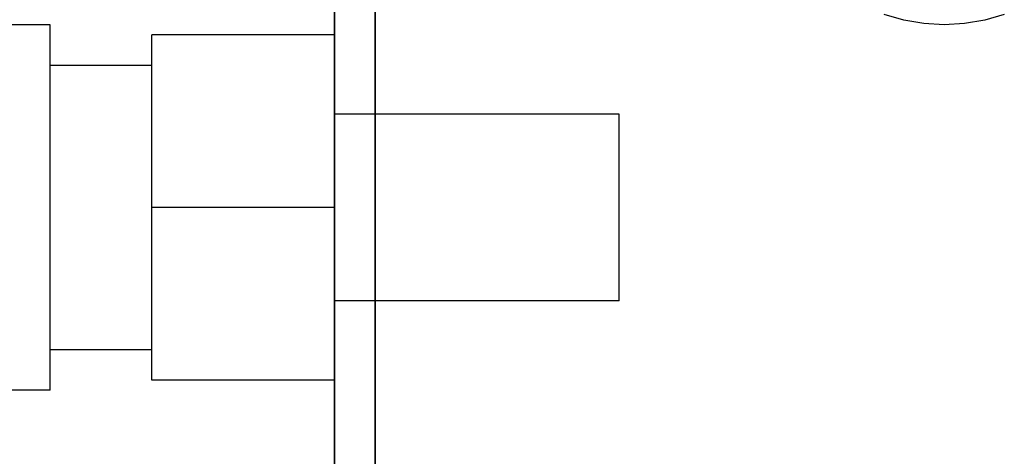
# Model space of a CAD drawing. Header units: millimetres. Extents: x 0 to 1340, y 0 to 800.
# Tile 48 of 100: x 272.42 to 280.49, y 263.29 to 266.88. Entities that reach past the tile are written whole.
import ezdxf

# ---------------------------------------------------------------- set-up
doc = ezdxf.new("R2010")
doc.units = ezdxf.units.MM
doc.layers.add('ELEC', color=7, linetype='Continuous', lineweight=30, true_color=0x9650aa)
doc.layers.add('OUTLINE', color=7, linetype='Continuous', lineweight=35, true_color=0x141414)

msp = doc.modelspace()

# ---------------------------------------------------------------- linework, layer by layer
at = {"layer": 'ELEC'}
for points in [[(280.493, 266.9167), (280.3321, 266.8706), (280.1671, 266.8427), (280, 266.8333), (279.8329, 266.8427), (279.6679, 266.8706), (279.507, 266.9167)], [(272.6667, 266.8333), (269.3333, 266.8333)], [(272.6667, 263.8333), (272.6667, 264.3333), (272.6667, 264.8333), (272.6667, 265.3333), (272.6667, 265.8333), (272.6667, 266.3333), (272.6667, 266.8333)], [(273.5, 265.3333), (273.5, 266.75)], [(275, 266.75), (273.5, 266.75)], [(275, 265.3333), (275, 266.75)], [(273.5, 266.5), (272.6667, 266.5)], [(277.3333, 266.1), (275, 266.1)], [(277.3333, 264.5667), (277.3333, 264.8222), (277.3333, 265.0778), (277.3333, 265.3333), (277.3333, 265.5889), (277.3333, 265.8444), (277.3333, 266.1)], [(273.5, 263.9167), (273.5, 265.3333)], [(275, 265.3333), (273.5, 265.3333)], [(275, 263.9167), (275, 265.3333)], [(277.3333, 264.5667), (275, 264.5667)], [(273.5, 264.1667), (272.6667, 264.1667)], [(275, 263.9167), (273.5, 263.9167)], [(272.6667, 263.8333), (269.3333, 263.8333)]]:
    msp.add_lwpolyline(points, dxfattribs=at)
at = {"layer": 'OUTLINE'}
for points in [[(275, 228.6667), (275, 278)], [(275.3333, 228.6667), (275.3333, 278)]]:
    msp.add_lwpolyline(points, dxfattribs=at)

doc.saveas('drawing.dxf')
